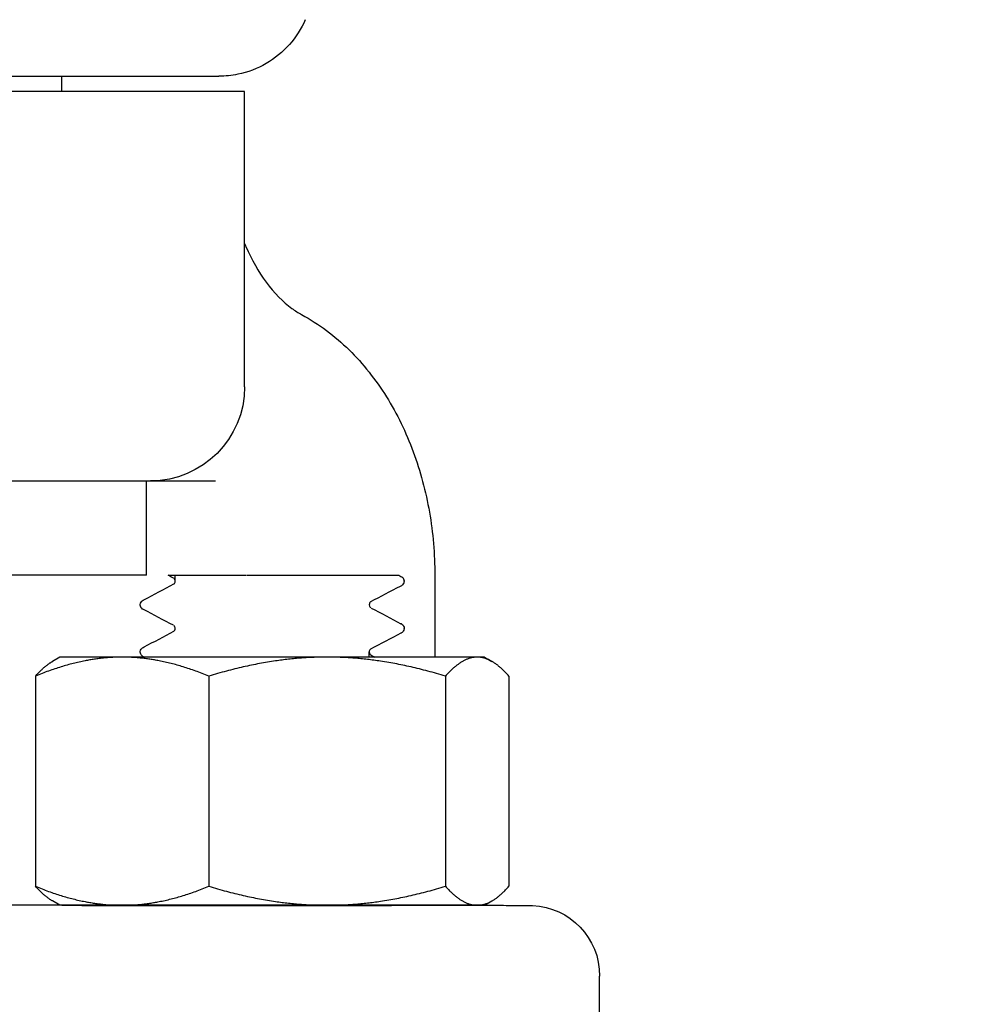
# Model space of a CAD drawing. Header units: inches. Extents: x 1 to 669, y 0 to 417.
# Tile 255 of 256: x 358.57 to 359.83, y 236.93 to 238.23. Entities that reach past the tile are written whole.
import ezdxf

# ---------------------------------------------------------------- set-up
doc = ezdxf.new("R2010")
doc.units = ezdxf.units.IN
doc.header["$LTSCALE"] = 12
doc.header["$MEASUREMENT"] = 0
doc.header["$PDMODE"] = 1
doc.layers.get('Defpoints').update_dxf_attribs({"linetype": 'CONTINUOUS'})
doc.layers.add('D', color=2, linetype='CONTINUOUS')
doc.layers.add('Q', color=4, linetype='CONTINUOUS')
doc.styles.get("Standard").update_dxf_attribs({"font": 'SIMPLEX.SHX', "width": 0.875})
doc.dimstyles.new('STANDARD$0', dxfattribs={"dimscale": 32, "dimtxt": 0.09375, "dimasz": 0.0625, "dimexe": 0.03125, "dimexo": 0.03125, "dimgap": 0.03125, "dimtad": 1, "dimtih": 1, "dimtoh": 1, "dimdec": 4, "dimzin": 12, "dimdsep": 46, "dimlunit": 5, "dimtxsty": 'Standard', "dimcen": -0.03125, "dimclrd": 256, "dimclre": 256, "dimclrt": 256, "dimadec": 0, "dimazin": 0, "dimtfac": 0.875, "dimtdec": 4, "dimtofl": 0, "dimtmove": 0, "dimatfit": 3, "dimfxl": 1, "dimtolj": 1, "dimtzin": 12, "dimlwd": 13, "dimlwe": 13, "dimarcsym": 0})

# ---------------------------------------------------------------- blocks, each defined once
blk = doc.blocks.new('*D70')
at = {"layer": 'D', "lineweight": 13, "transparency": 16777216}
for p, q in [((327.5446, 287.0038), (425.2048, 287.0038)), ((424.2048, 285.0038), (424.2048, 231.3716)), ((424.2048, 167.621), (424.2048, 223.2466)), ((370.1312, 165.621), (425.2048, 165.621))]:
    blk.add_line(p, q, dxfattribs=at)
at = {"layer": 'D', "transparency": 16777216}
for points in [[(423.8715, 285.0038), (424.5382, 285.0038), (424.2048, 287.0038)], [(423.8715, 167.621), (424.5382, 167.621), (424.2048, 165.621)]]:
    blk.add_solid(points, dxfattribs=at)
at = {"layer": 'Defpoints', "color": 0, "transparency": 16777216}
for p in [(326.5446, 287.0038), (369.1312, 165.621), (424.2048, 165.621)]:
    blk.add_point(p, dxfattribs=at)
at = {"layer": 'D', "transparency": 16777216, "insert": (424.2048, 227.3091), "char_height": 3, "attachment_point": 5}
blk.add_mtext('\\A1;121{\\H0.875x;\\S1/2;}{}{\\C2;%%p1}', dxfattribs=at)

msp = doc.modelspace()

# ---------------------------------------------------------------- linework, layer by layer
at = {"layer": 'Q', "extrusion": (-1, 4.93038e-32, -2.22045e-16)}
for p, q in [((358.62801, 238.13747), (358.62801, 238.15747)), ((358.87051, 238.13747), (357.63551, 238.13747)), ((358.87051, 237.74597), (358.87051, 238.13747)), ((358.03646, 237.62097), (358.83195, 237.62097)), ((358.74051, 237.49597), (358.74051, 237.62097)), ((358.74051, 237.49597), (357.9737, 237.49597)), ((358.77842, 237.488), (358.77842, 237.49552)), ((359.07496, 237.49597), (359.07782, 237.49447)), ((359.12275, 237.49597), (359.12275, 237.38747)), ((359.08208, 237.48782), (359.08208, 237.48843)), ((358.73208, 237.45664), (358.73208, 237.45715)), ((358.77842, 237.42569), (358.77842, 237.42572)), ((359.08208, 237.42525), (359.08208, 237.42575)), ((358.73208, 237.39397), (358.73208, 237.39459)), ((359.03574, 237.38747), (359.03574, 237.39443)), ((358.62558, 237.38747), (358.61565, 237.38174)), ((359.18858, 237.38747), (358.62558, 237.38747)), ((359.18858, 237.38747), (359.19851, 237.38174)), ((358.59311, 237.36233), (358.59311, 237.08362)), ((358.82295, 237.36233), (358.82295, 237.08362)), ((359.13693, 237.36233), (359.13693, 237.08362)), ((359.22106, 237.36233), (359.22106, 237.08362)), ((358.62558, 237.05847), (358.61565, 237.06421)), ((359.18858, 237.05847), (359.19851, 237.06421)), ((359.18858, 237.05847), (357.9737, 237.05847)), ((358.62813, 237.05847), (358.62805, 237.05847)), ((359.34133, 236.83565), (359.34133, 236.96472))]:
    msp.add_line(p, q, dxfattribs=at)
at = {"layer": 'Q', "extrusion": (2.22045e-16, -1.09476e-47, -1)}
for centre, radius, start, end in [((-358.74551, 237.74597), 0.125, 180, 270), ((-359.24758, 236.96472), 0.09375, 92.81969, 180)]:
    msp.add_arc(centre, radius, start, end, dxfattribs=at)
at = {"layer": 'Q'}
for points, knots in [([(358.95094, 238.23247), (358.94574, 238.22054), (358.9385, 238.20934), (358.92107, 238.18969), (358.9106, 238.18105), (358.88759, 238.16764), (358.87475, 238.16277), (358.85751, 238.15921), (358.85334, 238.15857), (358.8449, 238.15769), (358.84063, 238.15747), (358.83638, 238.15747)], [0, 0, 0, 0, 0.03904783, 0.03904783, 0.07878625, 0.07878625, 0.11893492, 0.11893492, 0.13158556, 0.13158556, 0.14436755, 0.14436755, 0.14436755, 0.14436755]), ([(358.54283, 238.15747), (358.58056, 238.15747), (358.65188, 238.15747), (358.76649, 238.15747), (358.82761, 238.15747), (358.83638, 238.15747), (358.83638, 238.15747)], [-4.6271366, -4.6271366, -4.6271366, -4.6271366, -4.2966268, -3.9661171, -3.3050976, -3.0830789, -3.0830789, -3.0830789, -3.0830789]), ([(358.87051, 237.93591), (358.87106, 237.93457), (358.87162, 237.93323), (358.87982, 237.91409), (358.88904, 237.89801), (358.90976, 237.86993), (358.92166, 237.85812), (358.93746, 237.84654), (358.94183, 237.84378), (358.94605, 237.8415)], [0.05610832, 0.05610832, 0.05610832, 0.05610832, 0.0609755, 0.0609755, 0.12663394, 0.12663394, 0.19843744, 0.19843744, 0.22634088, 0.22634088, 0.22634088, 0.22634088]), ([(358.94603, 237.84156), (358.96907, 237.82912), (358.99017, 237.81321), (359.02777, 237.77637), (359.04431, 237.75543), (359.07271, 237.70997), (359.08458, 237.68545), (359.10362, 237.63404), (359.11078, 237.60714), (359.12035, 237.55216), (359.12275, 237.52406), (359.12275, 237.49597)], [0.3646989, 0.3646989, 0.3646989, 0.3646989, 0.6059184, 0.6059184, 0.8471379, 0.8471379, 1.0883574, 1.0883574, 1.3295768, 1.3295768, 1.5707963, 1.5707963, 1.5707963, 1.5707963]), ([(358.77985, 237.49597), (358.78261, 237.49597), (358.78662, 237.49597), (358.7997, 237.49597), (358.80738, 237.49597), (358.81635, 237.49597)], [0, 0, 0, 0, 0.0528047, 0.0528047, 0.10551023, 0.10551023, 0.10551023, 0.10551023]), ([(358.81635, 237.49597), (358.82538, 237.49597), (358.83544, 237.49597), (358.85694, 237.49597), (358.86619, 237.49597), (358.87257, 237.49597)], [0, 0, 0, 0, 0.0971293, 0.0971293, 0.19105179, 0.19105179, 0.19105179, 0.19105179]), ([(358.87333, 237.49597), (358.87749, 237.49597), (358.88173, 237.49597), (358.88604, 237.49597), (358.92889, 237.49597), (358.97834, 237.49597), (359.01427, 237.49597), (359.01648, 237.49597), (359.01863, 237.49597), (359.02073, 237.49597), (359.03994, 237.49597), (359.05466, 237.49597), (359.06384, 237.49597), (359.06419, 237.49597), (359.06453, 237.49597), (359.06486, 237.49597), (359.07157, 237.49597), (359.07496, 237.49597), (359.07496, 237.49597)], [0, 0, 0, 0, 0.03467361, 0.03467361, 0.03467361, 0.37960337, 0.37960337, 0.37960337, 0.40072744, 0.40072744, 0.40072744, 0.59375836, 0.59375836, 0.59375836, 0.60113669, 0.60113669, 0.60113669, 0.74927147, 0.74927147, 0.74927147, 0.74927147]), ([(359.07785, 237.49448), (359.07856, 237.49411), (359.07933, 237.49365), (359.08059, 237.49235), (359.08103, 237.49178), (359.08175, 237.49034), (359.08203, 237.4894), (359.08207, 237.48846)], [0, 0, 0, 0, 0.009881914, 0.009881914, 0.015009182, 0.015009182, 0.020316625, 0.020316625, 0.020316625, 0.020316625]), ([(358.77842, 237.48824), (358.77841, 237.4888), (358.77829, 237.48937), (358.77779, 237.49075), (358.77733, 237.49128), (358.77675, 237.49183), (358.77661, 237.4919), (358.77661, 237.4919)], [0.000276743, 0.000276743, 0.000276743, 0.000276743, 0.00406861, 0.00406861, 0.011158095, 0.011158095, 0.017925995, 0.017925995, 0.017925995, 0.017925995]), ([(358.77661, 237.48434), (358.77661, 237.48434), (358.77679, 237.48443), (358.77738, 237.48504), (358.77769, 237.48543), (358.7782, 237.48651), (358.77841, 237.48726), (358.77842, 237.488)], [0.002014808, 0.002014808, 0.002014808, 0.002014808, 0.009545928, 0.009545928, 0.014600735, 0.014600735, 0.019573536, 0.019573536, 0.019573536, 0.019573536]), ([(359.08208, 237.48778), (359.08198, 237.48641), (359.0815, 237.48524), (359.08039, 237.4836), (359.07978, 237.48305), (359.07878, 237.48229), (359.07836, 237.48204), (359.07664, 237.48126)], [0.000212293, 0.000212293, 0.000212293, 0.000212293, 0.007269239, 0.007269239, 0.014102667, 0.014102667, 0.019801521, 0.019801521, 0.019801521, 0.019801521]), ([(358.73631, 237.45049), (358.7356, 237.45085), (358.73485, 237.4513), (358.73358, 237.45259), (358.73313, 237.45316), (358.7324, 237.45461), (358.73212, 237.45555), (358.73207, 237.4565)], [0, 0, 0, 0, 0.009759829, 0.009759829, 0.014832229, 0.014832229, 0.020091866, 0.020091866, 0.020091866, 0.020091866]), ([(358.73208, 237.45717), (358.73214, 237.45846), (358.73263, 237.45967), (358.73374, 237.46132), (358.73433, 237.46187), (358.73537, 237.46267), (358.73584, 237.46294), (358.73629, 237.46318)], [0, 0, 0, 0, 0.007175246, 0.007175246, 0.013918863, 0.013918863, 0.020245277, 0.020245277, 0.020245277, 0.020245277]), ([(359.03745, 237.46067), (359.03745, 237.46067), (359.03713, 237.46026), (359.0369, 237.46003), (359.03658, 237.45967), (359.03599, 237.4585), (359.03576, 237.45764), (359.03576, 237.45683)], [0.00164711, 0.00164711, 0.00164711, 0.00164711, 0.008604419, 0.008604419, 0.013851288, 0.013851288, 0.019312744, 0.019312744, 0.019312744, 0.019312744]), ([(359.03576, 237.45679), (359.03577, 237.45561), (359.03626, 237.45451), (359.03705, 237.45343), (359.03735, 237.45321), (359.03838, 237.45252), (359.03758, 237.45305), (359.03758, 237.45305)], [0.000095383, 0.000095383, 0.000095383, 0.000095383, 0.007921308, 0.007921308, 0.014411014, 0.014411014, 0.017655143, 0.017655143, 0.017655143, 0.017655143]), ([(358.77841, 237.42557), (358.77841, 237.42616), (358.77829, 237.42678), (358.77779, 237.42818), (358.77733, 237.42871), (358.77674, 237.42928), (358.77659, 237.42936), (358.77659, 237.42936)], [0, 0, 0, 0, 0.003976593, 0.003976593, 0.010926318, 0.010926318, 0.017813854, 0.017813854, 0.017813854, 0.017813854]), ([(359.0779, 237.4319), (359.0786, 237.43153), (359.07936, 237.43109), (359.08061, 237.42979), (359.08106, 237.42922), (359.08178, 237.42778), (359.08205, 237.42685), (359.0821, 237.42591)], [0, 0, 0, 0, 0.009661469, 0.009661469, 0.014684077, 0.014684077, 0.019889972, 0.019889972, 0.019889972, 0.019889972]), ([(358.77657, 237.42177), (358.77657, 237.42177), (358.77673, 237.42184), (358.77727, 237.42237), (358.7776, 237.42276), (358.77818, 237.42389), (358.77842, 237.42474), (358.77842, 237.42557)], [0.001817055, 0.001817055, 0.001817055, 0.001817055, 0.008606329, 0.008606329, 0.013922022, 0.013922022, 0.019446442, 0.019446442, 0.019446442, 0.019446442]), ([(359.08208, 237.42523), (359.08202, 237.42395), (359.08153, 237.42273), (359.08042, 237.42108), (359.07982, 237.42053), (359.07889, 237.41981), (359.07851, 237.41958), (359.07814, 237.41937)], [0, 0, 0, 0, 0.007190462, 0.007190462, 0.013949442, 0.013949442, 0.018982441, 0.018982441, 0.018982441, 0.018982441]), ([(358.7321, 237.39472), (358.73218, 237.39598), (358.73266, 237.39717), (358.73377, 237.3988), (358.73438, 237.39936), (358.73541, 237.40014), (358.73586, 237.40041), (358.73744, 237.40112)], [0.000182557, 0.000182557, 0.000182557, 0.000182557, 0.00726987, 0.00726987, 0.014103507, 0.014103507, 0.020194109, 0.020194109, 0.020194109, 0.020194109]), ([(358.73584, 237.38804), (358.73469, 237.38896), (358.73423, 237.38935), (358.73338, 237.39032), (358.73299, 237.39087), (358.73237, 237.39224), (358.73214, 237.39309), (358.7321, 237.39394)], [0.003431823, 0.003431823, 0.003431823, 0.003431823, 0.008966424, 0.008966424, 0.013624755, 0.013624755, 0.01842914, 0.01842914, 0.01842914, 0.01842914]), ([(359.03725, 237.39784), (359.03718, 237.39777), (359.0371, 237.3977), (359.03678, 237.39736), (359.03648, 237.39699), (359.03596, 237.39588), (359.03576, 237.39514), (359.03574, 237.39442)], [0.007536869, 0.007536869, 0.007536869, 0.007536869, 0.009524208, 0.009524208, 0.01456143, 0.01456143, 0.019466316, 0.019466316, 0.019466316, 0.019466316]), ([(359.03574, 237.39409), (359.03579, 237.39293), (359.03628, 237.3919), (359.03707, 237.39085), (359.03736, 237.39064), (359.03753, 237.39051), (359.03756, 237.3905), (359.03756, 237.3905)], [0.000426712, 0.000426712, 0.000426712, 0.000426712, 0.008192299, 0.008192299, 0.014892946, 0.014892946, 0.017815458, 0.017815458, 0.017815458, 0.017815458]), ([(358.73584, 237.38804), (358.73588, 237.38801), (358.73594, 237.38798), (358.736, 237.38794), (358.73602, 237.38793)], [16.594336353, 16.594336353, 16.594336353, 16.594336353, 16.601711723, 16.60462692, 16.60462692, 16.60462692, 16.60462692]), ([(358.62813, 237.05847), (358.62823, 237.05847), (358.62862, 237.05847), (358.62925, 237.05847), (358.63083, 237.05847), (358.6339, 237.05847), (358.63762, 237.05846), (358.64103, 237.05845), (358.64446, 237.05844), (358.64791, 237.05843), (358.65083, 237.05842), (358.65374, 237.05841), (358.65666, 237.05839), (358.66164, 237.05837), (358.66665, 237.05835), (358.67173, 237.05833), (358.6798, 237.0583), (358.68797, 237.05827), (358.69626, 237.05826), (358.7033, 237.05825), (358.71042, 237.05824), (358.71762, 237.05825)], [-0.30234922, -0.30234922, -0.30234922, -0.30234922, -0.28779193, -0.28779193, -0.28779193, -0.2512472, -0.2512472, -0.2512472, -0.21775223, -0.21775223, -0.21775223, -0.18947991, -0.18947991, -0.18947991, -0.14134118, -0.14134118, -0.14134118, -0.06496788, -0.06496788, -0.06496788, -0.00000599, -0.00000599, -0.00000599, -0.00000599]), ([(358.71762, 237.05825), (358.74129, 237.05827), (358.76675, 237.05829), (358.82005, 237.05832), (358.84779, 237.05834), (358.92619, 237.05837), (358.97155, 237.05839), (359.05351, 237.05841), (359.09402, 237.05842), (359.17415, 237.05842), (359.19926, 237.05842), (359.22399, 237.05841), (359.23239, 237.05841), (359.24645, 237.05839), (359.25187, 237.05838), (359.2522, 237.05836)], [-2.0215521, -2.0215521, -2.0215521, -2.0215521, -1.9034962, -1.9034962, -1.7849159, -1.7849159, -1.5725502, -1.5725502, -1.3275429, -1.3275429, -1.0161778, -1.0161778, -0.7907399, -0.7907399, -0.5118167, -0.5118167, -0.5118167, -0.5118167]), ([(359.14915, 237.05842), (359.14909, 237.05842), (359.14903, 237.05842), (359.14708, 237.05843), (359.14518, 237.05844), (359.13989, 237.05846), (359.13646, 237.05847), (359.13257, 237.05847), (359.13215, 237.05847), (359.13172, 237.05847)], [0.260810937, 0.260810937, 0.260810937, 0.260810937, 0.261533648, 0.261533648, 0.284706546, 0.284706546, 0.325754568, 0.325754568, 0.330765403, 0.330765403, 0.330765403, 0.330765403])]:
    msp.add_open_spline(points, degree=3, knots=knots, dxfattribs=at)
for points in [[(358.76894, 237.49597), (358.76894, 237.49597), (358.77254, 237.49597), (358.77985, 237.49597)], [(358.77614, 237.49219), (358.77374, 237.49345), (358.77134, 237.49471), (358.76894, 237.49597)], [(359.07783, 237.49449), (359.07784, 237.49449), (359.07785, 237.49448), (359.07785, 237.49448)], [(358.73697, 237.46349), (358.75025, 237.47046), (358.76353, 237.47744), (358.7768, 237.48443)], [(359.07664, 237.48126), (359.06357, 237.47441), (359.05051, 237.46755), (359.03745, 237.46067)], [(359.08208, 237.48846), (359.08208, 237.48845), (359.08208, 237.48844), (359.08208, 237.48843)], [(359.08208, 237.48778), (359.08208, 237.48779), (359.08208, 237.4878), (359.08208, 237.48782)], [(358.73208, 237.45717), (358.73208, 237.45717), (358.73208, 237.45716), (358.73208, 237.45715)], [(358.73208, 237.4565), (358.73208, 237.45651), (358.73208, 237.45652), (358.73208, 237.45653)], [(358.73648, 237.46327), (358.73641, 237.46324), (358.73635, 237.46321), (358.73629, 237.46318)], [(358.73642, 237.45051), (358.73647, 237.45048), (358.73652, 237.45045), (358.73657, 237.45042)], [(358.77612, 237.42964), (358.76295, 237.43658), (358.74976, 237.4435), (358.73657, 237.45042)], [(359.03838, 237.45252), (359.05152, 237.4456), (359.06466, 237.4387), (359.0778, 237.4318)], [(359.07786, 237.43192), (359.07788, 237.43191), (359.07789, 237.4319), (359.0779, 237.4319)], [(358.73744, 237.40112), (358.75048, 237.40796), (358.76352, 237.4148), (358.77655, 237.42166)], [(358.77664, 237.42171), (358.77661, 237.42169), (358.77658, 237.42168), (358.77655, 237.42166)], [(358.77842, 237.42557), (358.77842, 237.42557), (358.77842, 237.42557), (358.77842, 237.42557)], [(359.07784, 237.41913), (359.06436, 237.41207), (359.05088, 237.405), (359.03742, 237.39792)], [(359.07814, 237.4193), (359.07804, 237.41925), (359.07795, 237.41919), (359.07784, 237.41913)], [(359.08208, 237.42591), (359.08208, 237.4259), (359.08208, 237.42589), (359.08208, 237.42587)], [(359.08208, 237.42523), (359.08208, 237.42524), (359.08208, 237.42525), (359.08208, 237.42525)], [(358.73208, 237.39463), (358.73208, 237.39461), (358.73208, 237.3946), (358.73208, 237.39459)], [(358.73208, 237.39394), (358.73208, 237.39395), (358.73208, 237.39396), (358.73208, 237.39397)], [(359.03754, 237.3905), (359.03761, 237.39047), (359.03768, 237.39043), (359.03775, 237.3904)], [(359.03775, 237.3904), (359.0396, 237.38942), (359.04146, 237.38845), (359.04331, 237.38747)], [(358.7369, 237.38747), (358.73661, 237.38763), (358.73632, 237.38778), (358.73602, 237.38793)], [(358.76859, 237.05829), (358.76848, 237.05835), (358.76836, 237.05841), (358.76825, 237.05847)], [(359.074, 237.05847), (359.07404, 237.05845), (359.07408, 237.05843), (359.07411, 237.05841)]]:
    msp.add_open_spline(points, degree=3, dxfattribs=at)
for points, weights in [([(358.70803, 237.38747), (358.6547, 237.38747), (358.59311, 237.36233)], [1, 1.0379548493, 1]), ([(358.59311, 237.36233), (358.605, 237.37559), (358.61565, 237.38174)], [1, 1.01965956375, 1.01895290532]), ([(358.82295, 237.36233), (358.76137, 237.38747), (358.70803, 237.38747)], [1, 1.0379548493, 1]), ([(358.97994, 237.38747), (358.90708, 237.38747), (358.82295, 237.36233)], [1, 1.0379548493, 1]), ([(359.13693, 237.36233), (359.0528, 237.38747), (358.97994, 237.38747)], [1, 1.0379548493, 1]), ([(359.17899, 237.38747), (359.15947, 237.38747), (359.13693, 237.36233)], [1, 1.0379548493, 1]), ([(359.22106, 237.36233), (359.19851, 237.38747), (359.17899, 237.38747)], [1, 1.0379548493, 1]), ([(358.59311, 237.08362), (358.6547, 237.05847), (358.70803, 237.05847)], [1, 1.0379548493, 1]), ([(358.61565, 237.06421), (358.605, 237.07036), (358.59311, 237.08362)], [1.01895290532, 1.01965956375, 1]), ([(358.70803, 237.05847), (358.76137, 237.05847), (358.82295, 237.08362)], [1, 1.0379548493, 1]), ([(358.82295, 237.08362), (358.90708, 237.05847), (358.97994, 237.05847)], [1, 1.0379548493, 1]), ([(358.97994, 237.05847), (359.0528, 237.05847), (359.13693, 237.08362)], [1, 1.0379548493, 1]), ([(359.13693, 237.08362), (359.15947, 237.05847), (359.17899, 237.05847)], [1, 1.0379548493, 1]), ([(359.17899, 237.05847), (359.19851, 237.05847), (359.22106, 237.08362)], [1, 1.0379548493, 1])]:
    msp.add_rational_spline(points, weights, degree=2, dxfattribs=at)

# ---------------------------------------------------------------- dimensions: what is measured, and where the dimension line sits
at = {"layer": 'D'}
dim = msp.add_linear_dim(base=(424.20482, 165.62097), p1=(326.54465, 287.0038), p2=(369.1312, 165.62097), angle=90, text='<>{}{\\C2;%%p1}', dimstyle='STANDARD$0', override={"dimdec": 1, "dimtp": 1, "dimtm": 1, "dimarcsym": 1}, dxfattribs=at)
dim.commit()
dim.dimension.update_dxf_attribs({"geometry": '*D70', "text_midpoint": (424.20482, 227.30911), "dimtype": 160})

doc.saveas('drawing.dxf')
